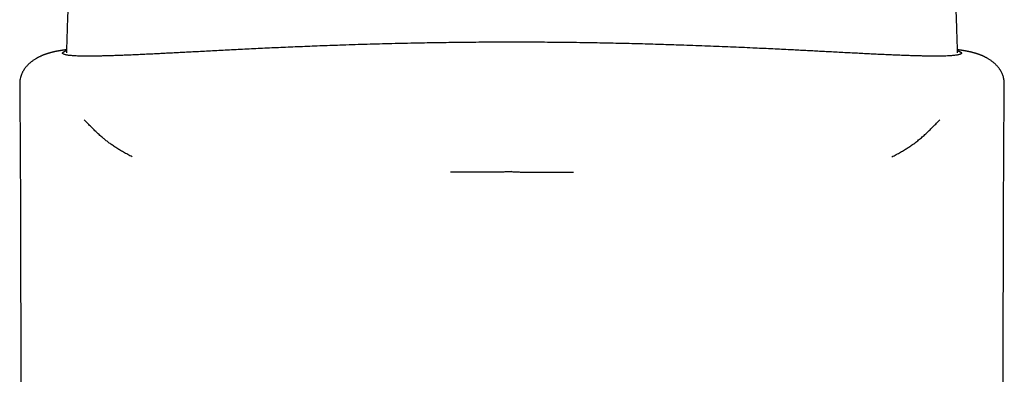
# Model space of a CAD drawing. Header units: millimetres. Extents: x 8 to 763, y 12 to 958.
# Tile 25 of 35: x 290 to 338, y 772 to 789. Entities that reach past the tile are written whole.
import ezdxf

# ---------------------------------------------------------------- set-up
doc = ezdxf.new("R2010")
doc.units = ezdxf.units.MM

msp = doc.modelspace()

# ---------------------------------------------------------------- linework, layer by layer
at = {"color": 7, "linetype": 'Continuous', "lineweight": 30}
for p, q in [((290.095, 786.205), (290.095, 786.205)), ((338.287, 786.205), (338.288, 786.206))]:
    msp.add_line(p, q, dxfattribs=at)
for points, knots in [([(292.466, 790.404), (292.453, 790.019), (292.429, 789.348), (292.4, 788.452), (292.385, 787.941), (292.379, 787.718)], [0, 0, 0, 0, 0.4295146, 0.7501812, 1, 1, 1, 1]), ([(336.003, 787.718), (336.001, 787.815), (335.991, 788.17), (335.971, 788.82), (335.944, 789.618), (335.925, 790.159), (335.916, 790.404)], [0, 0, 0, 0, 0.109161, 0.395811, 0.726141, 1, 1, 1, 1]), ([(314.191, 788.244), (314.01, 788.244), (313.647, 788.244), (313.105, 788.242), (312.564, 788.239), (312.024, 788.235), (311.49, 788.229), (310.96, 788.222), (310.434, 788.214), (309.91, 788.205), (309.355, 788.195), (308.771, 788.182), (308.159, 788.167), (307.553, 788.151), (306.953, 788.134), (306.359, 788.115), (305.798, 788.096), (305.272, 788.078), (304.78, 788.06), (304.294, 788.041), (303.814, 788.021), (303.343, 788.002), (302.881, 787.982), (302.428, 787.961), (301.983, 787.941), (301.543, 787.92), (301.109, 787.898), (300.679, 787.877), (300.256, 787.855), (299.841, 787.834), (299.433, 787.813), (299.033, 787.792), (298.664, 787.772), (298.328, 787.755), (298.021, 787.739), (297.721, 787.723), (297.427, 787.708), (297.139, 787.693), (296.841, 787.678), (296.533, 787.663), (296.219, 787.648), (295.915, 787.634), (295.622, 787.621), (295.339, 787.609), (295.066, 787.598), (294.805, 787.589), (294.554, 787.58), (294.315, 787.574), (294.087, 787.568), (293.884, 787.564), (293.703, 787.562), (293.544, 787.561), (293.394, 787.561), (293.252, 787.562), (293.119, 787.564), (292.987, 787.567), (292.858, 787.572), (292.735, 787.578), (292.624, 787.587), (292.525, 787.596), (292.438, 787.608), (292.364, 787.621), (292.302, 787.635), (292.254, 787.652), (292.219, 787.67), (292.197, 787.689), (292.191, 787.704), (292.191, 787.713), (292.191, 787.715), (292.192, 787.718), (292.192, 787.72), (292.193, 787.722), (292.194, 787.725), (292.196, 787.729), (292.199, 787.735), (292.204, 787.742), (292.21, 787.748), (292.215, 787.753), (292.222, 787.759), (292.231, 787.765), (292.24, 787.771), (292.249, 787.777), (292.258, 787.781), (292.267, 787.785), (292.274, 787.789), (292.281, 787.792), (292.286, 787.794), (292.29, 787.796), (292.293, 787.797), (292.294, 787.798), (292.295, 787.798), (292.295, 787.798), (292.296, 787.798), (292.305, 787.802), (292.324, 787.809), (292.351, 787.819), (292.373, 787.825), (292.382, 787.827)], [0, 0, 0, 0, 0.014518, 0.028999, 0.043454, 0.057894, 0.072327, 0.086507, 0.1007, 0.114917, 0.129179, 0.146112, 0.163011, 0.179891, 0.196767, 0.213656, 0.230571, 0.24506, 0.259521, 0.273965, 0.288402, 0.302841, 0.317034, 0.331246, 0.345487, 0.359591, 0.373985, 0.388397, 0.402838, 0.417321, 0.431858, 0.446461, 0.461143, 0.47308, 0.485024, 0.496982, 0.508964, 0.520976, 0.533025, 0.547286, 0.561625, 0.576054, 0.590197, 0.604614, 0.619039, 0.633483, 0.647961, 0.662484, 0.677066, 0.691716, 0.70369, 0.715653, 0.727607, 0.739559, 0.751513, 0.763471, 0.777578, 0.791702, 0.805849, 0.820024, 0.83452, 0.84905, 0.863618, 0.878225, 0.892871, 0.907556, 0.92228, 0.923708, 0.925189, 0.92672, 0.928304, 0.92994, 0.931627, 0.933366, 0.938415, 0.943856, 0.946784, 0.949814, 0.953826, 0.958171, 0.962125, 0.965685, 0.968853, 0.971576, 0.973921, 0.975887, 0.977474, 0.978557, 0.979346, 0.979533, 0.979691, 0.97982, 0.97992, 0.980587, 0.987568, 0.994558, 1, 1, 1, 1]), ([(336, 787.828), (336.001, 787.827), (336.008, 787.825), (336.02, 787.822), (336.035, 787.817), (336.048, 787.813), (336.058, 787.809), (336.067, 787.806), (336.074, 787.803), (336.08, 787.801), (336.083, 787.8), (336.085, 787.799), (336.086, 787.798), (336.087, 787.798), (336.088, 787.798), (336.091, 787.797), (336.095, 787.795), (336.101, 787.792), (336.108, 787.789), (336.116, 787.785), (336.124, 787.781), (336.133, 787.776), (336.142, 787.771), (336.151, 787.765), (336.159, 787.76), (336.165, 787.755), (336.169, 787.751), (336.173, 787.748), (336.176, 787.745), (336.179, 787.741), (336.182, 787.737), (336.186, 787.731), (336.189, 787.724), (336.191, 787.717), (336.191, 787.712), (336.191, 787.708), (336.19, 787.705), (336.19, 787.703), (336.189, 787.7), (336.188, 787.697), (336.186, 787.695), (336.182, 787.688), (336.174, 787.679), (336.157, 787.667), (336.13, 787.653), (336.086, 787.637), (336.022, 787.621), (335.946, 787.608), (335.861, 787.597), (335.763, 787.587), (335.646, 787.578), (335.507, 787.571), (335.342, 787.565), (335.161, 787.562), (334.962, 787.561), (334.745, 787.561), (334.523, 787.564), (334.296, 787.568), (334.068, 787.574), (333.83, 787.58), (333.58, 787.589), (333.32, 787.598), (333.051, 787.609), (332.773, 787.62), (332.483, 787.633), (332.178, 787.647), (331.859, 787.662), (331.529, 787.679), (331.19, 787.696), (330.842, 787.714), (330.484, 787.732), (330.118, 787.751), (329.761, 787.77), (329.416, 787.788), (329.084, 787.806), (328.747, 787.823), (328.406, 787.841), (328.059, 787.859), (327.687, 787.878), (327.287, 787.898), (326.859, 787.919), (326.422, 787.939), (325.949, 787.961), (325.438, 787.984), (324.89, 788.008), (324.333, 788.031), (323.768, 788.053), (323.194, 788.075), (322.64, 788.095), (322.109, 788.112), (321.601, 788.128), (321.09, 788.144), (320.574, 788.158), (320.058, 788.171), (319.54, 788.184), (319.021, 788.195), (318.499, 788.205), (317.942, 788.214), (317.35, 788.223), (316.722, 788.231), (316.093, 788.237), (315.461, 788.241), (314.827, 788.244), (314.403, 788.244), (314.191, 788.244)], [0, 0, 0, 0, 0.000615, 0.004209, 0.007438, 0.010301, 0.0128, 0.014935, 0.016895, 0.018399, 0.019449, 0.019786, 0.020022, 0.020158, 0.02046, 0.02096, 0.022326, 0.024037, 0.026094, 0.028497, 0.031297, 0.034454, 0.037968, 0.041839, 0.046066, 0.049019, 0.051243, 0.053413, 0.05553, 0.057593, 0.059604, 0.064728, 0.069471, 0.073835, 0.07782, 0.079664, 0.081509, 0.083352, 0.085196, 0.087038, 0.08888, 0.090721, 0.100838, 0.109855, 0.118857, 0.134894, 0.150885, 0.165124, 0.17933, 0.193505, 0.207652, 0.224464, 0.24125, 0.258022, 0.274789, 0.291563, 0.308358, 0.322976, 0.337525, 0.352017, 0.366461, 0.380873, 0.395007, 0.409134, 0.423265, 0.43769, 0.452324, 0.466876, 0.481362, 0.495794, 0.510187, 0.524553, 0.538906, 0.55112, 0.563278, 0.575387, 0.587454, 0.599486, 0.611491, 0.625613, 0.639717, 0.653814, 0.668052, 0.684969, 0.70186, 0.718739, 0.73562, 0.752519, 0.769453, 0.783923, 0.79837, 0.812805, 0.827237, 0.841677, 0.855874, 0.870098, 0.884356, 0.898574, 0.915469, 0.932346, 0.949222, 0.966111, 0.983032, 1, 1, 1, 1]), ([(292.384, 787.876), (292.378, 787.876), (292.357, 787.873), (292.323, 787.868), (292.279, 787.861), (292.235, 787.855), (292.193, 787.848), (292.155, 787.842), (292.12, 787.837), (292.085, 787.831), (292.049, 787.825), (292.009, 787.818), (291.968, 787.811), (291.932, 787.804), (291.899, 787.798), (291.869, 787.792), (291.836, 787.785), (291.804, 787.779), (291.776, 787.772), (291.751, 787.767), (291.73, 787.762), (291.71, 787.758), (291.686, 787.752), (291.657, 787.745), (291.624, 787.736), (291.591, 787.728), (291.56, 787.719), (291.531, 787.711), (291.502, 787.703), (291.471, 787.693), (291.437, 787.683), (291.4, 787.671), (291.363, 787.658), (291.325, 787.644), (291.291, 787.632), (291.259, 787.619), (291.23, 787.608), (291.205, 787.597), (291.183, 787.588), (291.152, 787.575), (291.114, 787.557), (291.07, 787.537), (291.026, 787.515), (290.985, 787.493), (290.951, 787.475), (290.914, 787.454), (290.874, 787.43), (290.826, 787.401), (290.771, 787.365), (290.714, 787.324), (290.661, 787.284), (290.612, 787.244), (290.568, 787.206), (290.526, 787.167), (290.489, 787.13), (290.452, 787.091), (290.415, 787.049), (290.379, 787.006), (290.347, 786.964), (290.32, 786.926), (290.297, 786.891), (290.274, 786.854), (290.249, 786.812), (290.224, 786.765), (290.2, 786.715), (290.172, 786.649), (290.142, 786.563), (290.121, 786.483), (290.111, 786.429), (290.105, 786.399), (290.1, 786.363), (290.095, 786.316), (290.092, 786.262), (290.092, 786.223), (290.092, 786.205)], [0, 0, 0, 0, 0.008744, 0.029274, 0.051074, 0.073768, 0.095202, 0.115034, 0.133262, 0.150011, 0.169636, 0.191116, 0.213836, 0.23525, 0.250963, 0.266979, 0.284546, 0.303668, 0.318719, 0.331868, 0.343113, 0.353033, 0.363852, 0.379717, 0.3973, 0.414901, 0.428538, 0.441963, 0.455398, 0.469268, 0.48359, 0.498783, 0.515696, 0.529987, 0.543634, 0.556188, 0.567052, 0.57633, 0.584319, 0.591656, 0.609224, 0.62744, 0.646633, 0.656134, 0.665962, 0.676843, 0.689489, 0.703776, 0.723671, 0.741611, 0.75772, 0.772307, 0.786512, 0.79615, 0.806343, 0.817337, 0.829151, 0.841798, 0.853656, 0.863089, 0.870599, 0.878553, 0.887711, 0.897927, 0.90812, 0.918106, 0.93709, 0.956236, 0.961417, 0.966669, 0.972553, 0.980503, 0.990664, 1, 1, 1, 1]), ([(338.291, 786.205), (338.291, 786.22), (338.291, 786.254), (338.288, 786.302), (338.284, 786.345), (338.28, 786.38), (338.272, 786.431), (338.258, 786.499), (338.233, 786.585), (338.208, 786.654), (338.185, 786.709), (338.164, 786.753), (338.142, 786.795), (338.121, 786.834), (338.1, 786.869), (338.08, 786.9), (338.059, 786.93), (338.033, 786.967), (338, 787.01), (337.961, 787.057), (337.92, 787.102), (337.88, 787.144), (337.839, 787.183), (337.802, 787.217), (337.763, 787.25), (337.719, 787.286), (337.666, 787.326), (337.61, 787.366), (337.554, 787.402), (337.503, 787.434), (337.457, 787.461), (337.415, 787.484), (337.378, 787.503), (337.346, 787.52), (337.317, 787.534), (337.293, 787.546), (337.269, 787.557), (337.246, 787.567), (337.223, 787.578), (337.198, 787.589), (337.171, 787.6), (337.142, 787.612), (337.111, 787.624), (337.077, 787.637), (337.043, 787.65), (337.009, 787.662), (336.977, 787.672), (336.949, 787.682), (336.915, 787.692), (336.877, 787.704), (336.835, 787.716), (336.794, 787.727), (336.753, 787.738), (336.715, 787.747), (336.685, 787.755), (336.662, 787.76), (336.644, 787.764), (336.625, 787.768), (336.601, 787.774), (336.574, 787.779), (336.545, 787.785), (336.517, 787.791), (336.491, 787.796), (336.466, 787.801), (336.438, 787.806), (336.405, 787.812), (336.369, 787.819), (336.333, 787.825), (336.299, 787.831), (336.266, 787.836), (336.231, 787.842), (336.193, 787.848), (336.15, 787.854), (336.103, 787.861), (336.054, 787.869), (336.02, 787.873), (336.001, 787.876), (335.999, 787.876)], [0, 0, 0, 0, 0.007594, 0.016707, 0.024182, 0.030074, 0.034711, 0.052013, 0.066841, 0.081823, 0.090551, 0.099437, 0.108471, 0.116955, 0.124505, 0.131141, 0.137912, 0.146282, 0.159324, 0.173, 0.185685, 0.1974, 0.208214, 0.218573, 0.228639, 0.243057, 0.258951, 0.276624, 0.296183, 0.312576, 0.326726, 0.338675, 0.349836, 0.360582, 0.370957, 0.381017, 0.390054, 0.398931, 0.407649, 0.41622, 0.42578, 0.437163, 0.448739, 0.461823, 0.475844, 0.48992, 0.502914, 0.514839, 0.526171, 0.546218, 0.565519, 0.585098, 0.605452, 0.625395, 0.642855, 0.651943, 0.661041, 0.671627, 0.683725, 0.699999, 0.716081, 0.731045, 0.74489, 0.758034, 0.771786, 0.791308, 0.81162, 0.830688, 0.848278, 0.864969, 0.883033, 0.9027, 0.92397, 0.94933, 0.973641, 0.996359, 1, 1, 1, 1]), ([(290.092, 786.205), (290.093, 786.093), (290.095, 785.873), (290.097, 785.551), (290.1, 785.244), (290.102, 784.953), (290.104, 784.679), (290.106, 784.422), (290.108, 784.182), (290.109, 783.957), (290.11, 783.754), (290.112, 783.57), (290.113, 783.406), (290.114, 783.254), (290.114, 783.115), (290.115, 782.984), (290.116, 782.863), (290.117, 782.751), (290.117, 782.657), (290.118, 782.577), (290.118, 782.512), (290.118, 782.46), (290.118, 782.425), (290.118, 782.4), (290.119, 782.38), (290.119, 782.352), (290.119, 782.315), (290.119, 782.268), (290.119, 782.207), (290.12, 782.134), (290.12, 782.053), (290.121, 781.971), (290.121, 781.866), (290.122, 781.74), (290.123, 781.595), (290.123, 781.457), (290.124, 781.32), (290.124, 781.177), (290.125, 781.025), (290.126, 780.865), (290.126, 780.734), (290.127, 780.638), (290.127, 780.583), (290.127, 780.536), (290.127, 780.497), (290.127, 780.466), (290.128, 780.437), (290.128, 780.403), (290.128, 780.356), (290.128, 780.294), (290.128, 780.225), (290.129, 780.152), (290.129, 780.045), (290.13, 779.905), (290.13, 779.738), (290.131, 779.584), (290.131, 779.441), (290.132, 779.312), (290.132, 779.195), (290.132, 779.092), (290.132, 779.005), (290.133, 778.932), (290.133, 778.874), (290.133, 778.829), (290.133, 778.79), (290.133, 778.746), (290.133, 778.693), (290.134, 778.635), (290.134, 778.572), (290.134, 778.507), (290.134, 778.438), (290.134, 778.352), (290.135, 778.245), (290.135, 778.115), (290.135, 777.975), (290.136, 777.848), (290.136, 777.735), (290.136, 777.642), (290.136, 777.551), (290.136, 777.467), (290.137, 777.396), (290.137, 777.337), (290.137, 777.272), (290.137, 777.188), (290.137, 777.078), (290.137, 776.949), (290.138, 776.805), (290.138, 776.647), (290.138, 776.483), (290.138, 776.32), (290.139, 776.161), (290.139, 776.036), (290.139, 775.944), (290.139, 775.886), (290.139, 775.834), (290.139, 775.791), (290.139, 775.751), (290.139, 775.709), (290.139, 775.658), (290.139, 775.595), (290.139, 775.52), (290.14, 775.438), (290.14, 775.327), (290.14, 775.193), (290.14, 775.041), (290.14, 774.902), (290.14, 774.777), (290.14, 774.676), (290.14, 774.598), (290.14, 774.539), (290.14, 774.486), (290.14, 774.433), (290.14, 774.372), (290.14, 774.279), (290.14, 774.158), (290.14, 774.016), (290.14, 773.88), (290.141, 773.745), (290.141, 773.606), (290.141, 773.463), (290.141, 773.323), (290.141, 773.188), (290.14, 773.052), (290.14, 772.909), (290.14, 772.766), (290.14, 772.631), (290.14, 772.501), (290.14, 772.371), (290.14, 772.235), (290.14, 772.1), (290.14, 771.975), (290.14, 771.858), (290.14, 771.741), (290.14, 771.619), (290.14, 771.509), (290.14, 771.418), (290.139, 771.351), (290.139, 771.288), (290.139, 771.222), (290.139, 771.142), (290.139, 771.052), (290.139, 770.959), (290.139, 770.872), (290.139, 770.795), (290.139, 770.726), (290.139, 770.652), (290.139, 770.562), (290.138, 770.462), (290.138, 770.366), (290.138, 770.28), (290.138, 770.204), (290.138, 770.138), (290.138, 770.089), (290.138, 770.049), (290.138, 770.012), (290.138, 769.965), (290.137, 769.912), (290.137, 769.856), (290.137, 769.79), (290.137, 769.717), (290.137, 769.644), (290.137, 769.584), (290.137, 769.53), (290.137, 769.472), (290.137, 769.402), (290.136, 769.328), (290.136, 769.253), (290.136, 769.178), (290.136, 769.101), (290.136, 769.031), (290.136, 768.974), (290.136, 768.933), (290.136, 768.897), (290.135, 768.854), (290.135, 768.799), (290.135, 768.733), (290.135, 768.663), (290.135, 768.591), (290.135, 768.502), (290.134, 768.398), (290.134, 768.282), (290.134, 768.172), (290.134, 768.064), (290.133, 767.958), (290.133, 767.852), (290.133, 767.747), (290.132, 767.641), (290.132, 767.539), (290.132, 767.447), (290.132, 767.376), (290.131, 767.317), (290.131, 767.26), (290.131, 767.196), (290.131, 767.131), (290.131, 767.066), (290.131, 767.003), (290.13, 766.944), (290.13, 766.891), (290.13, 766.834), (290.13, 766.764), (290.13, 766.679), (290.129, 766.586), (290.129, 766.488), (290.129, 766.391), (290.128, 766.291), (290.128, 766.187), (290.128, 766.078), (290.127, 765.966), (290.127, 765.863), (290.126, 765.769), (290.126, 765.685), (290.126, 765.6), (290.126, 765.517), (290.125, 765.439), (290.125, 765.377), (290.125, 765.332), (290.125, 765.295), (290.125, 765.253), (290.124, 765.201), (290.124, 765.144), (290.124, 765.086), (290.124, 765.032), (290.123, 764.97), (290.123, 764.906), (290.123, 764.841), (290.123, 764.783), (290.123, 764.721), (290.122, 764.646), (290.122, 764.557), (290.121, 764.458), (290.121, 764.356), (290.121, 764.262), (290.12, 764.177), (290.12, 764.1), (290.12, 764.024), (290.119, 763.943), (290.119, 763.854), (290.119, 763.75), (290.118, 763.64), (290.118, 763.53), (290.117, 763.428), (290.117, 763.341), (290.117, 763.268), (290.116, 763.202), (290.116, 763.139), (290.116, 763.069), (290.116, 762.992), (290.115, 762.91), (290.115, 762.829), (290.115, 762.754), (290.114, 762.69), (290.114, 762.633), (290.114, 762.583), (290.114, 762.53), (290.113, 762.472), (290.113, 762.413), (290.113, 762.355), (290.113, 762.305), (290.113, 762.259), (290.112, 762.209), (290.112, 762.151), (290.112, 762.086), (290.112, 762.021), (290.111, 761.964), (290.111, 761.916), (290.111, 761.873), (290.111, 761.83), (290.111, 761.788), (290.111, 761.749), (290.11, 761.711), (290.11, 761.641), (290.11, 761.54), (290.109, 761.41), (290.109, 761.273), (290.108, 761.144), (290.108, 761.031), (290.107, 760.944), (290.107, 760.867), (290.107, 760.787), (290.107, 760.713), (290.106, 760.648), (290.106, 760.599), (290.106, 760.553), (290.106, 760.505), (290.106, 760.444), (290.105, 760.374), (290.105, 760.303), (290.105, 760.239), (290.105, 760.178), (290.104, 760.119), (290.104, 760.06), (290.104, 759.997), (290.104, 759.932), (290.104, 759.866), (290.103, 759.799), (290.103, 759.735), (290.103, 759.671), (290.103, 759.607), (290.102, 759.521), (290.102, 759.417), (290.102, 759.282), (290.101, 759.143), (290.101, 758.998), (290.1, 758.863), (290.1, 758.721), (290.1, 758.603), (290.099, 758.508), (290.099, 758.444), (290.099, 758.383), (290.099, 758.325), (290.099, 758.267), (290.099, 758.209), (290.098, 758.153), (290.098, 758.097), (290.098, 758.036), (290.098, 757.97), (290.098, 757.907), (290.098, 757.854), (290.098, 757.798), (290.097, 757.729), (290.097, 757.645), (290.097, 757.557), (290.097, 757.469), (290.097, 757.385), (290.096, 757.304), (290.096, 757.23), (290.096, 757.166), (290.096, 757.11), (290.096, 757.056), (290.096, 756.999), (290.096, 756.942), (290.096, 756.888), (290.096, 756.833), (290.095, 756.756), (290.095, 756.653), (290.095, 756.538), (290.095, 756.42), (290.095, 756.307), (290.094, 756.192), (290.094, 756.076), (290.094, 755.958), (290.094, 755.833), (290.094, 755.704), (290.094, 755.576), (290.094, 755.474), (290.094, 755.4), (290.094, 755.353), (290.093, 755.311), (290.093, 755.267), (290.093, 755.22), (290.093, 755.172), (290.093, 755.129), (290.093, 755.087), (290.093, 755.026), (290.093, 754.949), (290.093, 754.853), (290.093, 754.764), (290.093, 754.668), (290.093, 754.592), (290.093, 754.53), (290.093, 754.486), (290.093, 754.438), (290.093, 754.388), (290.093, 754.345), (290.093, 754.307), (290.093, 754.269), (290.093, 754.229), (290.093, 754.202), (290.093, 754.19)], [0, 0, 0, 0, 0.01057, 0.020653, 0.030249, 0.039354, 0.047969, 0.055949, 0.063453, 0.070478, 0.077024, 0.082557, 0.087693, 0.092429, 0.096766, 0.100703, 0.104705, 0.108184, 0.111141, 0.113583, 0.115607, 0.117233, 0.118463, 0.11894, 0.119518, 0.120392, 0.121562, 0.123029, 0.124793, 0.127252, 0.129868, 0.132414, 0.134891, 0.139707, 0.144237, 0.148483, 0.152658, 0.157114, 0.161857, 0.166888, 0.172163, 0.174151, 0.17588, 0.177349, 0.178559, 0.17951, 0.180266, 0.181248, 0.182724, 0.184694, 0.186997, 0.189259, 0.191465, 0.197097, 0.202326, 0.20715, 0.211569, 0.21566, 0.219317, 0.222516, 0.225255, 0.227534, 0.229352, 0.230712, 0.231682, 0.233065, 0.234792, 0.236637, 0.238581, 0.240624, 0.242766, 0.245008, 0.248741, 0.25279, 0.257172, 0.261885, 0.264728, 0.267679, 0.270661, 0.273288, 0.275508, 0.27732, 0.27877, 0.281686, 0.285187, 0.289055, 0.29373, 0.298703, 0.303938, 0.309072, 0.314015, 0.318766, 0.320791, 0.322638, 0.324244, 0.32561, 0.326735, 0.327972, 0.329544, 0.331509, 0.333869, 0.336554, 0.339197, 0.344346, 0.349089, 0.353425, 0.357352, 0.360835, 0.362866, 0.3647, 0.366336, 0.367837, 0.369697, 0.372021, 0.376553, 0.381088, 0.385276, 0.389302, 0.39375, 0.398305, 0.402762, 0.406796, 0.411006, 0.415545, 0.420123, 0.424428, 0.428198, 0.432315, 0.43662, 0.440937, 0.444956, 0.448317, 0.451971, 0.455852, 0.459841, 0.462249, 0.464344, 0.466137, 0.468129, 0.470571, 0.473653, 0.47657, 0.479283, 0.481736, 0.483784, 0.485754, 0.488742, 0.492208, 0.495094, 0.497772, 0.500212, 0.502267, 0.503917, 0.50483, 0.505979, 0.507433, 0.509172, 0.510954, 0.512711, 0.51535, 0.517768, 0.519573, 0.521012, 0.522814, 0.52502, 0.52757, 0.52975, 0.532066, 0.534518, 0.536995, 0.538601, 0.539861, 0.540876, 0.542007, 0.543882, 0.546018, 0.548211, 0.550434, 0.552686, 0.556579, 0.560202, 0.563566, 0.566834, 0.570351, 0.573487, 0.576808, 0.580146, 0.58342, 0.586396, 0.58872, 0.590113, 0.591917, 0.594066, 0.596116, 0.597984, 0.600152, 0.601994, 0.603494, 0.605164, 0.607342, 0.610064, 0.613045, 0.616116, 0.619242, 0.622072, 0.625554, 0.628912, 0.632361, 0.635988, 0.638548, 0.641209, 0.643854, 0.646461, 0.64899, 0.651161, 0.652246, 0.65328, 0.654594, 0.656217, 0.658109, 0.65994, 0.661636, 0.663198, 0.665684, 0.667668, 0.669263, 0.671131, 0.673482, 0.676258, 0.679485, 0.682746, 0.685813, 0.688312, 0.690685, 0.69305, 0.695417, 0.698269, 0.701414, 0.705076, 0.708569, 0.711784, 0.714552, 0.716789, 0.718603, 0.720664, 0.722734, 0.725167, 0.727891, 0.730419, 0.732686, 0.73492, 0.736433, 0.737978, 0.739641, 0.74143, 0.743344, 0.745239, 0.746802, 0.748076, 0.749571, 0.751413, 0.753544, 0.755692, 0.757462, 0.758887, 0.760175, 0.761512, 0.762876, 0.764096, 0.765175, 0.766468, 0.770634, 0.774618, 0.778653, 0.783412, 0.786764, 0.789191, 0.791531, 0.793984, 0.796742, 0.798453, 0.800033, 0.801363, 0.802737, 0.804512, 0.807114, 0.80926, 0.81118, 0.813113, 0.814942, 0.816661, 0.818705, 0.820789, 0.822729, 0.824912, 0.827082, 0.828745, 0.830841, 0.833089, 0.836811, 0.840614, 0.845694, 0.84984, 0.854197, 0.858318, 0.863156, 0.865184, 0.867219, 0.869213, 0.870883, 0.872611, 0.874613, 0.876377, 0.877815, 0.879856, 0.882098, 0.884031, 0.885674, 0.887143, 0.889257, 0.892064, 0.89503, 0.89756, 0.900238, 0.902919, 0.905126, 0.907159, 0.908932, 0.910373, 0.912236, 0.914222, 0.91572, 0.917335, 0.919342, 0.922966, 0.926919, 0.930125, 0.933976, 0.937494, 0.940932, 0.944841, 0.948514, 0.952657, 0.956876, 0.960556, 0.962229, 0.963748, 0.964944, 0.966209, 0.967802, 0.969405, 0.970692, 0.971837, 0.973277, 0.976448, 0.979012, 0.982265, 0.984782, 0.988067, 0.989375, 0.990589, 0.992134, 0.993852, 0.995268, 0.996245, 0.997388, 0.998765, 1, 1, 1, 1]), ([(338.289, 754.181), (338.289, 754.185), (338.289, 754.206), (338.289, 754.25), (338.289, 754.312), (338.289, 754.377), (338.289, 754.443), (338.289, 754.512), (338.289, 754.58), (338.289, 754.641), (338.289, 754.694), (338.289, 754.741), (338.289, 754.79), (338.289, 754.835), (338.289, 754.879), (338.289, 754.926), (338.289, 754.975), (338.289, 755.043), (338.289, 755.131), (338.289, 755.241), (338.289, 755.352), (338.289, 755.464), (338.289, 755.573), (338.288, 755.714), (338.288, 755.882), (338.288, 756.084), (338.288, 756.287), (338.287, 756.489), (338.287, 756.691), (338.287, 756.864), (338.286, 757.008), (338.286, 757.123), (338.286, 757.235), (338.286, 757.343), (338.286, 757.446), (338.285, 757.545), (338.285, 757.641), (338.285, 757.735), (338.285, 757.838), (338.284, 757.944), (338.284, 758.068), (338.284, 758.203), (338.283, 758.347), (338.283, 758.491), (338.283, 758.634), (338.282, 758.78), (338.282, 758.972), (338.281, 759.212), (338.28, 759.504), (338.279, 759.806), (338.278, 760.107), (338.277, 760.397), (338.276, 760.68), (338.275, 760.91), (338.274, 761.099), (338.274, 761.251), (338.273, 761.413), (338.272, 761.583), (338.272, 761.741), (338.271, 761.883), (338.271, 761.999), (338.27, 762.103), (338.27, 762.194), (338.27, 762.283), (338.269, 762.371), (338.269, 762.47), (338.268, 762.585), (338.268, 762.706), (338.267, 762.818), (338.267, 762.914), (338.267, 763.004), (338.266, 763.106), (338.266, 763.209), (338.265, 763.306), (338.265, 763.391), (338.265, 763.474), (338.264, 763.555), (338.264, 763.632), (338.264, 763.701), (338.264, 763.76), (338.263, 763.814), (338.263, 763.873), (338.263, 763.941), (338.263, 764.014), (338.262, 764.086), (338.262, 764.154), (338.262, 764.215), (338.262, 764.273), (338.261, 764.334), (338.261, 764.407), (338.261, 764.489), (338.26, 764.576), (338.26, 764.694), (338.259, 764.839), (338.259, 765.007), (338.258, 765.14), (338.258, 765.246), (338.257, 765.33), (338.257, 765.42), (338.257, 765.513), (338.256, 765.6), (338.256, 765.677), (338.256, 765.743), (338.256, 765.798), (338.256, 765.845), (338.255, 765.89), (338.255, 765.932), (338.255, 765.975), (338.255, 766.018), (338.255, 766.067), (338.255, 766.122), (338.254, 766.181), (338.254, 766.24), (338.254, 766.313), (338.254, 766.406), (338.253, 766.527), (338.253, 766.662), (338.252, 766.8), (338.252, 766.933), (338.252, 767.059), (338.251, 767.168), (338.251, 767.265), (338.251, 767.36), (338.25, 767.465), (338.25, 767.574), (338.25, 767.674), (338.25, 767.76), (338.249, 767.832), (338.249, 767.888), (338.249, 767.938), (338.249, 767.989), (338.249, 768.05), (338.249, 768.116), (338.248, 768.182), (338.248, 768.247), (338.248, 768.305), (338.248, 768.354), (338.248, 768.393), (338.248, 768.428), (338.248, 768.465), (338.248, 768.508), (338.248, 768.567), (338.247, 768.642), (338.247, 768.732), (338.247, 768.826), (338.247, 768.914), (338.247, 768.996), (338.246, 769.074), (338.246, 769.171), (338.246, 769.288), (338.246, 769.419), (338.245, 769.546), (338.245, 769.666), (338.245, 769.779), (338.245, 769.899), (338.245, 770.029), (338.244, 770.174), (338.244, 770.327), (338.244, 770.45), (338.244, 770.539), (338.244, 770.591), (338.244, 770.642), (338.244, 770.698), (338.244, 770.762), (338.243, 770.845), (338.243, 770.937), (338.243, 771.03), (338.243, 771.098), (338.243, 771.145), (338.243, 771.177), (338.243, 771.205), (338.243, 771.232), (338.243, 771.264), (338.243, 771.302), (338.243, 771.349), (338.243, 771.401), (338.243, 771.455), (338.243, 771.507), (338.243, 771.572), (338.243, 771.647), (338.243, 771.73), (338.242, 771.798), (338.242, 771.851), (338.242, 771.895), (338.242, 771.94), (338.242, 771.995), (338.242, 772.056), (338.242, 772.124), (338.242, 772.197), (338.242, 772.274), (338.242, 772.346), (338.242, 772.408), (338.242, 772.456), (338.242, 772.492), (338.242, 772.526), (338.242, 772.567), (338.242, 772.619), (338.242, 772.681), (338.242, 772.748), (338.242, 772.816), (338.242, 772.887), (338.242, 772.958), (338.242, 773.023), (338.242, 773.078), (338.242, 773.121), (338.242, 773.156), (338.242, 773.193), (338.242, 773.238), (338.242, 773.29), (338.242, 773.346), (338.242, 773.412), (338.242, 773.486), (338.242, 773.568), (338.242, 773.645), (338.242, 773.712), (338.242, 773.761), (338.242, 773.801), (338.242, 773.838), (338.242, 773.884), (338.242, 773.936), (338.242, 773.993), (338.242, 774.053), (338.242, 774.115), (338.242, 774.18), (338.242, 774.244), (338.242, 774.301), (338.242, 774.347), (338.242, 774.382), (338.242, 774.41), (338.242, 774.441), (338.242, 774.483), (338.242, 774.54), (338.242, 774.61), (338.242, 774.688), (338.242, 774.768), (338.242, 774.847), (338.242, 774.944), (338.242, 775.057), (338.243, 775.185), (338.243, 775.287), (338.243, 775.366), (338.243, 775.425), (338.243, 775.484), (338.243, 775.543), (338.243, 775.603), (338.243, 775.661), (338.243, 775.715), (338.243, 775.761), (338.243, 775.796), (338.243, 775.824), (338.243, 775.853), (338.243, 775.889), (338.243, 775.934), (338.243, 775.994), (338.244, 776.072), (338.244, 776.166), (338.244, 776.265), (338.244, 776.366), (338.244, 776.47), (338.244, 776.574), (338.244, 776.681), (338.245, 776.78), (338.245, 776.873), (338.245, 776.955), (338.245, 777.031), (338.245, 777.096), (338.245, 777.151), (338.245, 777.194), (338.245, 777.226), (338.245, 777.254), (338.246, 777.285), (338.246, 777.327), (338.246, 777.405), (338.246, 777.512), (338.246, 777.643), (338.247, 777.77), (338.247, 777.887), (338.247, 778.001), (338.247, 778.116), (338.248, 778.24), (338.248, 778.372), (338.248, 778.488), (338.249, 778.58), (338.249, 778.643), (338.249, 778.694), (338.249, 778.735), (338.249, 778.765), (338.249, 778.787), (338.249, 778.813), (338.249, 778.849), (338.25, 778.901), (338.25, 778.968), (338.25, 779.049), (338.25, 779.141), (338.251, 779.238), (338.251, 779.392), (338.252, 779.596), (338.252, 779.808), (338.253, 779.972), (338.253, 780.088), (338.254, 780.193), (338.254, 780.286), (338.254, 780.365), (338.255, 780.434), (338.255, 780.498), (338.255, 780.569), (338.256, 780.65), (338.256, 780.745), (338.256, 780.853), (338.258, 781.103), (338.259, 781.355), (338.26, 781.606), (338.26, 781.724), (338.261, 781.843), (338.262, 781.957), (338.262, 782.059), (338.263, 782.145), (338.263, 782.216), (338.263, 782.275), (338.263, 782.322), (338.264, 782.357), (338.264, 782.384), (338.264, 782.404), (338.264, 782.42), (338.264, 782.437), (338.264, 782.461), (338.264, 782.497), (338.265, 782.546), (338.265, 782.611), (338.265, 782.695), (338.266, 782.8), (338.267, 782.928), (338.268, 783.073), (338.269, 783.237), (338.27, 783.414), (338.271, 783.603), (338.272, 783.805), (338.274, 784.022), (338.275, 784.254), (338.277, 784.502), (338.279, 784.759), (338.281, 785.026), (338.283, 785.302), (338.285, 785.591), (338.288, 785.894), (338.29, 786.1), (338.291, 786.205)], [0, 0, 0, 0, 0.000438, 0.002112, 0.004063, 0.006229, 0.008228, 0.010255, 0.012618, 0.014654, 0.015957, 0.017514, 0.019143, 0.020503, 0.021726, 0.023223, 0.024917, 0.026354, 0.029591, 0.033139, 0.036659, 0.03994, 0.043673, 0.046864, 0.053124, 0.059414, 0.065733, 0.07208, 0.078348, 0.084642, 0.088315, 0.09181, 0.095376, 0.098787, 0.101932, 0.105007, 0.108095, 0.110869, 0.113873, 0.117645, 0.120878, 0.125474, 0.130218, 0.134373, 0.138961, 0.143607, 0.148019, 0.156955, 0.166028, 0.175401, 0.185215, 0.194192, 0.202571, 0.211621, 0.215737, 0.220312, 0.225799, 0.230892, 0.236282, 0.240577, 0.244132, 0.247142, 0.250301, 0.252698, 0.255434, 0.258542, 0.262021, 0.266154, 0.269876, 0.272466, 0.275139, 0.278307, 0.282076, 0.284716, 0.287392, 0.290009, 0.292545, 0.294996, 0.297191, 0.299021, 0.30047, 0.3023, 0.304533, 0.306832, 0.309087, 0.311291, 0.31323, 0.3148, 0.31667, 0.318988, 0.321653, 0.324359, 0.327089, 0.332714, 0.337882, 0.342811, 0.345206, 0.347788, 0.350698, 0.353639, 0.356499, 0.358815, 0.360886, 0.362621, 0.364019, 0.365298, 0.366809, 0.367965, 0.369295, 0.370819, 0.372539, 0.374452, 0.376405, 0.378029, 0.381259, 0.385107, 0.389443, 0.393843, 0.398011, 0.401909, 0.405634, 0.40824, 0.411015, 0.414488, 0.418077, 0.421213, 0.423899, 0.426143, 0.427948, 0.429151, 0.430765, 0.432773, 0.434865, 0.436929, 0.438965, 0.440909, 0.442388, 0.443552, 0.444538, 0.445693, 0.447035, 0.448564, 0.4512, 0.454031, 0.457046, 0.459972, 0.462332, 0.464676, 0.467253, 0.471483, 0.475598, 0.479562, 0.483334, 0.486851, 0.49021, 0.494487, 0.499045, 0.50383, 0.508792, 0.510546, 0.512188, 0.513718, 0.515348, 0.517385, 0.519737, 0.523121, 0.526008, 0.528421, 0.529486, 0.530462, 0.531349, 0.532146, 0.533033, 0.53426, 0.535728, 0.537449, 0.539142, 0.540764, 0.542316, 0.545242, 0.547852, 0.55001, 0.551698, 0.55274, 0.554149, 0.555931, 0.557903, 0.559863, 0.562296, 0.56471, 0.567076, 0.569123, 0.570461, 0.571561, 0.572505, 0.573691, 0.575398, 0.577396, 0.579475, 0.581623, 0.583842, 0.586128, 0.588232, 0.589978, 0.591241, 0.592228, 0.593326, 0.594715, 0.596384, 0.598179, 0.600049, 0.60253, 0.605131, 0.607683, 0.60977, 0.611375, 0.612339, 0.613477, 0.614901, 0.616585, 0.618376, 0.620247, 0.622197, 0.624228, 0.626316, 0.62814, 0.629577, 0.630664, 0.631409, 0.632193, 0.633572, 0.635357, 0.637549, 0.640096, 0.642639, 0.64511, 0.647509, 0.651722, 0.655693, 0.65948, 0.661295, 0.663123, 0.664962, 0.666813, 0.668676, 0.670551, 0.672315, 0.673728, 0.674827, 0.675569, 0.676424, 0.677545, 0.678933, 0.680586, 0.683218, 0.686246, 0.689358, 0.692524, 0.695743, 0.699014, 0.702339, 0.705716, 0.708351, 0.711002, 0.713403, 0.715456, 0.717162, 0.718522, 0.719486, 0.720187, 0.721122, 0.722427, 0.7241, 0.728391, 0.732498, 0.736406, 0.74021, 0.743516, 0.747102, 0.750966, 0.755108, 0.759516, 0.761807, 0.763758, 0.765367, 0.766637, 0.767567, 0.768158, 0.768766, 0.769942, 0.77157, 0.773649, 0.776179, 0.779154, 0.782265, 0.785331, 0.793535, 0.801406, 0.805218, 0.80892, 0.812239, 0.815099, 0.817605, 0.819617, 0.821566, 0.823686, 0.826206, 0.829166, 0.832566, 0.836406, 0.852509, 0.856208, 0.85992, 0.863647, 0.867323, 0.870657, 0.873147, 0.875376, 0.877343, 0.878647, 0.879782, 0.880649, 0.881237, 0.881605, 0.882129, 0.882874, 0.883841, 0.885475, 0.887501, 0.889921, 0.893343, 0.89733, 0.901881, 0.906994, 0.912669, 0.918472, 0.924762, 0.931538, 0.938799, 0.946544, 0.954771, 0.962968, 0.97159, 0.980638, 0.990108, 1, 1, 1, 1]), ([(295.602, 782.632), (295.528, 782.669), (295.379, 782.745), (295.174, 782.858), (294.981, 782.97), (294.802, 783.083), (294.633, 783.196), (294.476, 783.309), (294.328, 783.422), (294.174, 783.547), (294.016, 783.685), (293.854, 783.836), (293.701, 783.987), (293.552, 784.137), (293.404, 784.288), (293.304, 784.389), (293.254, 784.439)], [0, 0, 0, 0, 0.0625, 0.124999, 0.187498, 0.249997, 0.312497, 0.374998, 0.437498, 0.499999, 0.583332, 0.666666, 0.749999, 0.833333, 0.916666, 1, 1, 1, 1]), ([(332.78, 782.632), (332.855, 782.67), (333.004, 782.745), (333.21, 782.858), (333.403, 782.972), (333.583, 783.085), (333.769, 783.21), (333.958, 783.346), (334.146, 783.495), (334.324, 783.647), (334.493, 783.802), (334.656, 783.961), (334.814, 784.12), (334.97, 784.28), (335.076, 784.386), (335.128, 784.439)], [0, 0, 0, 0, 0.0627196, 0.1254386, 0.1881577, 0.2508771, 0.3135971, 0.3957311, 0.4778653, 0.559999, 0.6479989, 0.735999, 0.8239993, 0.9119997, 1, 1, 1, 1]), ([(314.191, 781.907), (314.128, 781.903), (313.996, 781.896), (313.799, 781.889), (313.657, 781.885), (313.577, 781.884), (313.554, 781.884), (313.532, 781.883), (313.508, 781.883), (313.485, 781.883), (313.462, 781.882), (313.429, 781.882), (313.382, 781.882), (313.318, 781.881), (313.242, 781.881), (313.149, 781.881), (313.04, 781.881), (312.949, 781.881), (312.886, 781.881), (312.854, 781.881), (312.822, 781.881), (312.789, 781.881), (312.755, 781.881), (312.721, 781.881), (312.446, 781.882), (311.933, 781.883), (311.432, 781.885), (311.181, 781.885)], [0, 0, 0, 0, 0.063262, 0.131783, 0.196444, 0.203957, 0.211522, 0.219138, 0.226806, 0.234526, 0.242297, 0.25012, 0.267463, 0.288778, 0.314064, 0.343322, 0.380806, 0.423272, 0.43349, 0.443959, 0.454679, 0.46565, 0.476872, 0.488346, 0.50007, 0.750059, 1, 1, 1, 1]), ([(314.191, 781.907), (314.255, 781.903), (314.387, 781.896), (314.584, 781.889), (314.725, 781.885), (314.805, 781.884), (314.828, 781.884), (314.851, 781.883), (314.874, 781.883), (314.897, 781.883), (314.921, 781.882), (314.953, 781.882), (315, 781.882), (315.064, 781.881), (315.14, 781.881), (315.232, 781.881), (315.342, 781.881), (315.434, 781.881), (315.501, 781.881), (315.538, 781.881), (315.576, 781.881), (315.616, 781.881), (315.656, 781.881), (315.756, 781.882), (315.911, 781.882), (316.113, 781.883), (316.299, 781.883), (316.467, 781.883), (316.618, 781.884), (316.752, 781.884), (316.869, 781.885), (316.968, 781.885), (317.046, 781.885), (317.104, 781.885), (317.145, 781.885), (317.176, 781.885), (317.194, 781.885), (317.201, 781.885)], [0, 0, 0, 0, 0.063256, 0.131777, 0.196441, 0.203955, 0.21152, 0.219137, 0.226805, 0.234525, 0.242296, 0.250119, 0.267335, 0.288558, 0.313789, 0.343029, 0.380536, 0.42307, 0.435041, 0.447357, 0.460018, 0.473023, 0.486374, 0.500069, 0.573052, 0.640341, 0.701935, 0.757834, 0.808039, 0.852549, 0.891363, 0.924482, 0.951905, 0.968735, 0.98236, 0.992782, 1, 1, 1, 1])]:
    msp.add_open_spline(points, degree=3, knots=knots, dxfattribs=at)

doc.saveas('drawing.dxf')
